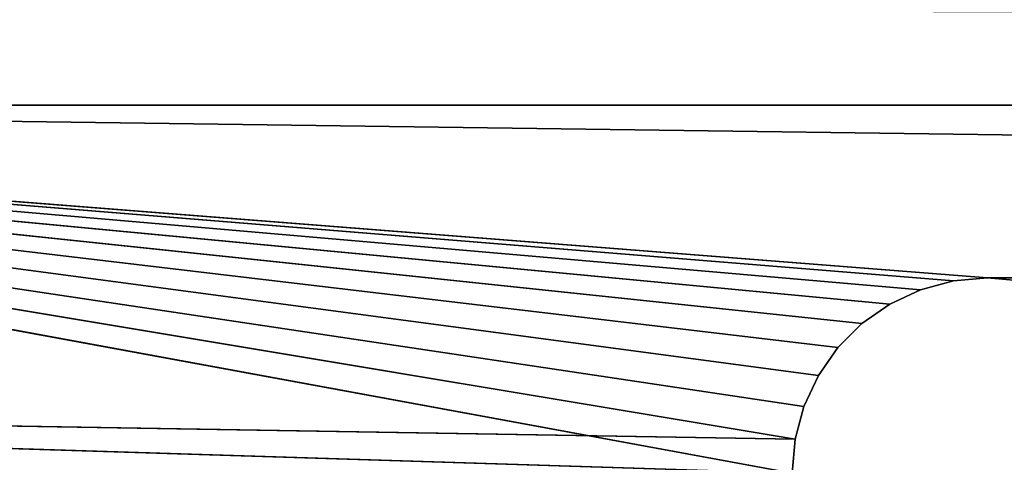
# Model space of a CAD drawing. Extents: x 3 to 633, y 2 to 332.
# Tile 21 of 256: x 31.83 to 44.44, y 9.79 to 15.46. Entities that reach past the tile are written whole.
import ezdxf

# ---------------------------------------------------------------- set-up
doc = ezdxf.new("R2010")
doc.units = 0
doc.header["$LTSCALE"] = 2.54
doc.layers.get('0').update_dxf_attribs({"color": 13, "linetype": 'CONTINUOUS'})

# ---------------------------------------------------------------- blocks, each defined once
blk = doc.blocks.new('P__KA_WN_KOWA_CAVELLA_60X3')
at = {"color": 0}
for p, q in [((386.635, 14.365, 109.014), (16.077, 14.365, 109.014)), ((16.077, 14.365, 109.014), (41.759, 10.084, 109.014)), ((16.077, 14.365, 109.014), (41.759, 10.084, 109.014)), ((16.077, 14.365, 109.014), (41.871, 10.505, 109.014)), ((42.306, 11.257, 109.014), (16.077, 14.365, 109.014)), ((16.077, 14.365, 109.014), (42.614, 11.565, 109.014)), ((42.306, 11.257, 109.014), (16.077, 14.365, 109.014)), ((42.056, 10.9, 109.014), (16.077, 14.365, 109.014)), ((42.056, 10.9, 109.014), (16.077, 14.365, 109.014)), ((16.077, 14.365, 109.014), (41.871, 10.505, 109.014)), ((43.366, 11.999, 109.014), (16.077, 14.365, 109.014)), ((16.077, 14.365, 109.014), (43.787, 12.112, 109.014)), ((43.366, 11.999, 109.014), (16.077, 14.365, 109.014)), ((42.971, 11.815, 109.014), (16.077, 14.365, 109.014)), ((42.971, 11.815, 109.014), (16.077, 14.365, 109.014)), ((16.077, 14.365, 109.014), (42.614, 11.565, 109.014)), ((181.181, 12.15, 109.014), (16.077, 14.365, 109.014)), ((386.635, 14.365, 109.014), (16.077, 14.365, 109.014)), ((181.181, 12.15, 109.014), (16.077, 14.365, 109.014)), ((44.221, 12.15, 109.014), (16.077, 14.365, 109.014)), ((44.221, 12.15, 109.014), (16.077, 14.365, 109.014)), ((16.077, 14.365, 109.014), (43.787, 12.112, 109.014)), ((41.721, 9.65, 110.014), (16.077, 14.365, 110.014)), ((41.721, 9.65, 110.014), (16.077, 14.365, 110.014)), ((41.759, 10.084, 110.014), (16.077, 14.365, 110.014)), ((41.759, 10.084, 110.014), (16.077, 14.365, 110.014)), ((41.871, 10.505, 110.014), (16.077, 14.365, 110.014)), ((42.056, 10.9, 110.014), (16.077, 14.365, 110.014)), ((41.871, 10.505, 110.014), (16.077, 14.365, 110.014)), ((42.056, 10.9, 110.014), (16.077, 14.365, 110.014)), ((42.306, 11.257, 110.014), (16.077, 14.365, 110.014)), ((42.306, 11.257, 110.014), (16.077, 14.365, 110.014)), ((42.614, 11.565, 110.014), (16.077, 14.365, 110.014)), ((42.971, 11.815, 110.014), (16.077, 14.365, 110.014)), ((42.614, 11.565, 110.014), (16.077, 14.365, 110.014)), ((42.971, 11.815, 110.014), (16.077, 14.365, 110.014)), ((43.366, 11.999, 110.014), (16.077, 14.365, 110.014)), ((43.366, 11.999, 110.014), (16.077, 14.365, 110.014)), ((43.787, 12.112, 110.014), (16.077, 14.365, 110.014)), ((16.077, 14.365, 110.014), (386.635, 14.365, 110.014)), ((16.077, 14.365, 110.014), (386.635, 14.365, 110.014)), ((16.077, 14.365, 110.014), (44.221, 12.15, 110.014)), ((16.077, 14.365, 110.014), (44.221, 12.15, 110.014)), ((43.787, 12.112, 110.014), (16.077, 14.365, 110.014)), ((386.635, 14.365, 110.014), (44.221, 12.15, 110.014)), ((386.635, 14.365, 110.014), (44.221, 12.15, 110.014)), ((43.787, 12.112, 109.014), (43.366, 11.999, 109.014)), ((43.366, 11.999, 110.014), (43.787, 12.112, 110.014)), ((43.366, 11.999, 109.014), (43.787, 12.112, 110.014)), ((43.366, 11.999, 110.014), (43.787, 12.112, 110.014)), ((43.366, 11.999, 109.014), (43.787, 12.112, 110.014)), ((43.787, 12.112, 109.014), (43.366, 11.999, 109.014)), ((44.221, 12.15, 109.014), (43.787, 12.112, 109.014)), ((43.787, 12.112, 110.014), (44.221, 12.15, 110.014)), ((43.787, 12.112, 109.014), (44.221, 12.15, 110.014)), ((43.787, 12.112, 110.014), (44.221, 12.15, 110.014)), ((43.787, 12.112, 109.014), (44.221, 12.15, 110.014)), ((44.221, 12.15, 109.014), (43.787, 12.112, 109.014)), ((43.787, 12.112, 109.014), (43.787, 12.112, 110.014)), ((43.787, 12.112, 109.014), (43.787, 12.112, 110.014)), ((44.655, 12.112, 109.014), (44.221, 12.15, 109.014)), ((44.221, 12.15, 109.014), (181.181, 12.15, 109.014)), ((44.221, 12.15, 109.014), (181.181, 12.15, 109.014)), ((44.221, 12.15, 110.014), (44.655, 12.112, 110.014)), ((44.221, 12.15, 109.014), (44.221, 12.15, 110.014)), ((44.221, 12.15, 109.014), (44.221, 12.15, 110.014)), ((44.221, 12.15, 109.014), (44.655, 12.112, 110.014)), ((44.221, 12.15, 110.014), (44.655, 12.112, 110.014)), ((44.221, 12.15, 109.014), (44.655, 12.112, 110.014)), ((44.655, 12.112, 109.014), (44.221, 12.15, 109.014)), ((43.366, 11.999, 109.014), (42.971, 11.815, 109.014)), ((42.971, 11.815, 110.014), (43.366, 11.999, 110.014)), ((42.971, 11.815, 109.014), (43.366, 11.999, 110.014)), ((42.971, 11.815, 110.014), (43.366, 11.999, 110.014)), ((42.971, 11.815, 109.014), (43.366, 11.999, 110.014)), ((43.366, 11.999, 109.014), (42.971, 11.815, 109.014)), ((43.366, 11.999, 109.014), (43.366, 11.999, 110.014)), ((43.366, 11.999, 109.014), (43.366, 11.999, 110.014)), ((42.971, 11.815, 109.014), (42.614, 11.565, 109.014)), ((42.614, 11.565, 110.014), (42.971, 11.815, 110.014)), ((42.614, 11.565, 109.014), (42.971, 11.815, 110.014)), ((42.614, 11.565, 110.014), (42.971, 11.815, 110.014)), ((42.614, 11.565, 109.014), (42.971, 11.815, 110.014)), ((42.971, 11.815, 109.014), (42.614, 11.565, 109.014)), ((42.971, 11.815, 109.014), (42.971, 11.815, 110.014)), ((42.971, 11.815, 109.014), (42.971, 11.815, 110.014)), ((42.614, 11.565, 109.014), (42.306, 11.257, 109.014)), ((42.306, 11.257, 110.014), (42.614, 11.565, 110.014)), ((42.306, 11.257, 109.014), (42.614, 11.565, 110.014)), ((42.306, 11.257, 110.014), (42.614, 11.565, 110.014)), ((42.306, 11.257, 109.014), (42.614, 11.565, 110.014)), ((42.614, 11.565, 109.014), (42.306, 11.257, 109.014)), ((42.614, 11.565, 109.014), (42.614, 11.565, 110.014)), ((42.614, 11.565, 109.014), (42.614, 11.565, 110.014)), ((42.306, 11.257, 109.014), (42.056, 10.9, 109.014)), ((42.056, 10.9, 110.014), (42.306, 11.257, 110.014)), ((42.056, 10.9, 109.014), (42.306, 11.257, 110.014)), ((42.056, 10.9, 110.014), (42.306, 11.257, 110.014)), ((42.056, 10.9, 109.014), (42.306, 11.257, 110.014)), ((42.306, 11.257, 109.014), (42.056, 10.9, 109.014)), ((42.306, 11.257, 109.014), (42.306, 11.257, 110.014)), ((42.306, 11.257, 109.014), (42.306, 11.257, 110.014)), ((42.056, 10.9, 109.014), (41.871, 10.505, 109.014)), ((41.871, 10.505, 110.014), (42.056, 10.9, 110.014)), ((41.871, 10.505, 109.014), (42.056, 10.9, 110.014)), ((41.871, 10.505, 110.014), (42.056, 10.9, 110.014)), ((41.871, 10.505, 109.014), (42.056, 10.9, 110.014)), ((42.056, 10.9, 109.014), (41.871, 10.505, 109.014)), ((42.056, 10.9, 109.014), (42.056, 10.9, 110.014)), ((42.056, 10.9, 109.014), (42.056, 10.9, 110.014)), ((12.291, 10.579, 109.014), (41.721, 9.65, 109.014)), ((12.291, 10.579, 109.014), (41.721, 9.65, 109.014)), ((12.291, 10.579, 109.014), (41.759, 10.084, 109.014)), ((12.291, 10.579, 109.014), (41.759, 10.084, 109.014)), ((12.291, 10.579, 110.014), (41.721, 9.65, 110.014)), ((12.291, 10.579, 110.014), (41.721, 9.65, 110.014)), ((41.871, 10.505, 109.014), (41.759, 10.084, 109.014)), ((41.759, 10.084, 110.014), (41.871, 10.505, 110.014)), ((41.759, 10.084, 109.014), (41.871, 10.505, 110.014)), ((41.759, 10.084, 110.014), (41.871, 10.505, 110.014)), ((41.759, 10.084, 109.014), (41.871, 10.505, 110.014)), ((41.871, 10.505, 109.014), (41.759, 10.084, 109.014)), ((41.871, 10.505, 109.014), (41.871, 10.505, 110.014)), ((41.871, 10.505, 109.014), (41.871, 10.505, 110.014)), ((41.759, 10.084, 109.014), (41.721, 9.65, 109.014)), ((41.721, 9.65, 110.014), (41.759, 10.084, 110.014)), ((41.721, 9.65, 109.014), (41.759, 10.084, 110.014)), ((41.721, 9.65, 110.014), (41.759, 10.084, 110.014)), ((41.721, 9.65, 109.014), (41.759, 10.084, 110.014)), ((41.759, 10.084, 109.014), (41.721, 9.65, 109.014)), ((41.759, 10.084, 109.014), (41.759, 10.084, 110.014)), ((41.759, 10.084, 109.014), (41.759, 10.084, 110.014))]:
    blk.add_line(p, q, dxfattribs=at)
mesh = blk.add_polyface(dxfattribs=at)
corners = [(628.15, 1.65, 113.014), (616.65, 17.15, 113.014), (8.15, 1.65, 113.014)]
mesh.append_faces([[corners[k] for k in face] for face in [(0, 1, 2)]], dxfattribs={"color": 0})
mesh = blk.add_polyface(dxfattribs=at)
corners = [(616.65, 17.15, 113.014), (19.65, 17.15, 113.014), (8.15, 1.65, 113.014)]
mesh.append_faces([[corners[k] for k in face] for face in [(0, 1, 2)]], dxfattribs={"color": 0})
mesh = blk.add_polyface(dxfattribs=at)
corners = [(628.15, 1.65, 110.014), (8.15, 1.65, 110.014), (19.65, 17.15, 110.014)]
mesh.append_faces([[corners[k] for k in face] for face in [(0, 1, 2)]], dxfattribs={"color": 0})
mesh = blk.add_polyface(dxfattribs=at)
corners = [(628.15, 1.65, 110.014), (19.65, 17.15, 110.014), (616.65, 17.15, 110.014)]
mesh.append_faces([[corners[k] for k in face] for face in [(0, 1, 2)]], dxfattribs={"color": 0})
mesh = blk.add_polyface(dxfattribs=at)
corners = [(386.635, 14.365, 109.014), (16.077, 14.365, 109.014), (19.221, 15.65, 109.014)]
mesh.append_faces([[corners[k] for k in face] for face in [(0, 1, 2)]], dxfattribs={"color": 0})
mesh = blk.add_polyface(dxfattribs=at)
corners = [(386.635, 14.365, 110.014), (19.221, 15.65, 110.014), (16.077, 14.365, 110.014)]
mesh.append_faces([[corners[k] for k in face] for face in [(0, 1, 2)]], dxfattribs={"color": 0})
mesh = blk.add_polyface(dxfattribs=at)
corners = [(617.079, 15.65, 109.014), (386.635, 14.365, 109.014), (19.221, 15.65, 109.014)]
mesh.append_faces([[corners[k] for k in face] for face in [(0, 1, 2)]], dxfattribs={"color": 0})
mesh = blk.add_polyface(dxfattribs=at)
corners = [(617.079, 15.65, 110.014), (19.221, 15.65, 110.014), (386.635, 14.365, 110.014)]
mesh.append_faces([[corners[k] for k in face] for face in [(0, 1, 2)]], dxfattribs={"color": 0})
mesh = blk.add_polyface(dxfattribs=at)
corners = [(41.759, 10.084, 109.014), (12.291, 10.579, 109.014), (16.077, 14.365, 109.014)]
mesh.append_faces([[corners[k] for k in face] for face in [(0, 1, 2)]], dxfattribs={"color": 0})
mesh = blk.add_polyface(dxfattribs=at)
corners = [(41.721, 9.65, 110.014), (16.077, 14.365, 110.014), (12.291, 10.579, 110.014)]
mesh.append_faces([[corners[k] for k in face] for face in [(0, 1, 2)]], dxfattribs={"color": 0})
mesh = blk.add_polyface(dxfattribs=at)
corners = [(41.871, 10.505, 109.014), (41.759, 10.084, 109.014), (16.077, 14.365, 109.014)]
mesh.append_faces([[corners[k] for k in face] for face in [(0, 1, 2)]], dxfattribs={"color": 0})
mesh = blk.add_polyface(dxfattribs=at)
corners = [(42.614, 11.565, 109.014), (42.306, 11.257, 109.014), (16.077, 14.365, 109.014)]
mesh.append_faces([[corners[k] for k in face] for face in [(0, 1, 2)]], dxfattribs={"color": 0})
mesh = blk.add_polyface(dxfattribs=at)
corners = [(42.306, 11.257, 109.014), (42.056, 10.9, 109.014), (16.077, 14.365, 109.014)]
mesh.append_faces([[corners[k] for k in face] for face in [(0, 1, 2)]], dxfattribs={"color": 0})
mesh = blk.add_polyface(dxfattribs=at)
corners = [(42.056, 10.9, 109.014), (41.871, 10.505, 109.014), (16.077, 14.365, 109.014)]
mesh.append_faces([[corners[k] for k in face] for face in [(0, 1, 2)]], dxfattribs={"color": 0})
mesh = blk.add_polyface(dxfattribs=at)
corners = [(43.787, 12.112, 109.014), (43.366, 11.999, 109.014), (16.077, 14.365, 109.014)]
mesh.append_faces([[corners[k] for k in face] for face in [(0, 1, 2)]], dxfattribs={"color": 0})
mesh = blk.add_polyface(dxfattribs=at)
corners = [(43.366, 11.999, 109.014), (42.971, 11.815, 109.014), (16.077, 14.365, 109.014)]
mesh.append_faces([[corners[k] for k in face] for face in [(0, 1, 2)]], dxfattribs={"color": 0})
mesh = blk.add_polyface(dxfattribs=at)
corners = [(42.971, 11.815, 109.014), (42.614, 11.565, 109.014), (16.077, 14.365, 109.014)]
mesh.append_faces([[corners[k] for k in face] for face in [(0, 1, 2)]], dxfattribs={"color": 0})
mesh = blk.add_polyface(dxfattribs=at)
corners = [(386.635, 14.365, 109.014), (181.181, 12.15, 109.014), (16.077, 14.365, 109.014)]
mesh.append_faces([[corners[k] for k in face] for face in [(0, 1, 2)]], dxfattribs={"color": 0})
mesh = blk.add_polyface(dxfattribs=at)
corners = [(181.181, 12.15, 109.014), (44.221, 12.15, 109.014), (16.077, 14.365, 109.014)]
mesh.append_faces([[corners[k] for k in face] for face in [(0, 1, 2)]], dxfattribs={"color": 0})
mesh = blk.add_polyface(dxfattribs=at)
corners = [(44.221, 12.15, 109.014), (43.787, 12.112, 109.014), (16.077, 14.365, 109.014)]
mesh.append_faces([[corners[k] for k in face] for face in [(0, 1, 2)]], dxfattribs={"color": 0})
mesh = blk.add_polyface(dxfattribs=at)
corners = [(41.759, 10.084, 110.014), (16.077, 14.365, 110.014), (41.721, 9.65, 110.014)]
mesh.append_faces([[corners[k] for k in face] for face in [(0, 1, 2)]], dxfattribs={"color": 0})
mesh = blk.add_polyface(dxfattribs=at)
corners = [(41.871, 10.505, 110.014), (16.077, 14.365, 110.014), (41.759, 10.084, 110.014)]
mesh.append_faces([[corners[k] for k in face] for face in [(0, 1, 2)]], dxfattribs={"color": 0})
mesh = blk.add_polyface(dxfattribs=at)
corners = [(42.056, 10.9, 110.014), (16.077, 14.365, 110.014), (41.871, 10.505, 110.014)]
mesh.append_faces([[corners[k] for k in face] for face in [(0, 1, 2)]], dxfattribs={"color": 0})
mesh = blk.add_polyface(dxfattribs=at)
corners = [(42.306, 11.257, 110.014), (16.077, 14.365, 110.014), (42.056, 10.9, 110.014)]
mesh.append_faces([[corners[k] for k in face] for face in [(0, 1, 2)]], dxfattribs={"color": 0})
mesh = blk.add_polyface(dxfattribs=at)
corners = [(42.614, 11.565, 110.014), (16.077, 14.365, 110.014), (42.306, 11.257, 110.014)]
mesh.append_faces([[corners[k] for k in face] for face in [(0, 1, 2)]], dxfattribs={"color": 0})
mesh = blk.add_polyface(dxfattribs=at)
corners = [(42.971, 11.815, 110.014), (16.077, 14.365, 110.014), (42.614, 11.565, 110.014)]
mesh.append_faces([[corners[k] for k in face] for face in [(0, 1, 2)]], dxfattribs={"color": 0})
mesh = blk.add_polyface(dxfattribs=at)
corners = [(43.366, 11.999, 110.014), (16.077, 14.365, 110.014), (42.971, 11.815, 110.014)]
mesh.append_faces([[corners[k] for k in face] for face in [(0, 1, 2)]], dxfattribs={"color": 0})
mesh = blk.add_polyface(dxfattribs=at)
corners = [(43.787, 12.112, 110.014), (16.077, 14.365, 110.014), (43.366, 11.999, 110.014)]
mesh.append_faces([[corners[k] for k in face] for face in [(0, 1, 2)]], dxfattribs={"color": 0})
mesh = blk.add_polyface(dxfattribs=at)
corners = [(386.635, 14.365, 110.014), (16.077, 14.365, 110.014), (44.221, 12.15, 110.014)]
mesh.append_faces([[corners[k] for k in face] for face in [(0, 1, 2)]], dxfattribs={"color": 0})
mesh = blk.add_polyface(dxfattribs=at)
corners = [(44.221, 12.15, 110.014), (16.077, 14.365, 110.014), (43.787, 12.112, 110.014)]
mesh.append_faces([[corners[k] for k in face] for face in [(0, 1, 2)]], dxfattribs={"color": 0})
mesh = blk.add_polyface(dxfattribs=at)
corners = [(386.635, 14.365, 110.014), (44.221, 12.15, 110.014), (44.655, 12.112, 110.014)]
mesh.append_faces([[corners[k] for k in face] for face in [(0, 1, 2)]], dxfattribs={"color": 0})
mesh = blk.add_polyface(dxfattribs=at)
corners = [(43.366, 11.999, 110.014), (43.366, 11.999, 109.014), (43.787, 12.112, 110.014)]
mesh.append_faces([[corners[k] for k in face] for face in [(0, 1, 2)]], dxfattribs={"color": 0})
mesh = blk.add_polyface(dxfattribs=at)
corners = [(43.787, 12.112, 110.014), (43.366, 11.999, 109.014), (43.787, 12.112, 109.014)]
mesh.append_faces([[corners[k] for k in face] for face in [(0, 1, 2)]], dxfattribs={"color": 0})
mesh = blk.add_polyface(dxfattribs=at)
corners = [(43.787, 12.112, 110.014), (43.787, 12.112, 109.014), (44.221, 12.15, 110.014)]
mesh.append_faces([[corners[k] for k in face] for face in [(0, 1, 2)]], dxfattribs={"color": 0})
mesh = blk.add_polyface(dxfattribs=at)
corners = [(44.221, 12.15, 110.014), (43.787, 12.112, 109.014), (44.221, 12.15, 109.014)]
mesh.append_faces([[corners[k] for k in face] for face in [(0, 1, 2)]], dxfattribs={"color": 0})
mesh = blk.add_polyface(dxfattribs=at)
corners = [(181.181, 12.15, 109.014), (44.655, 12.112, 109.014), (44.221, 12.15, 109.014)]
mesh.append_faces([[corners[k] for k in face] for face in [(0, 1, 2)]], dxfattribs={"color": 0})
mesh = blk.add_polyface(dxfattribs=at)
corners = [(44.221, 12.15, 110.014), (44.221, 12.15, 109.014), (44.655, 12.112, 110.014)]
mesh.append_faces([[corners[k] for k in face] for face in [(0, 1, 2)]], dxfattribs={"color": 0})
mesh = blk.add_polyface(dxfattribs=at)
corners = [(44.655, 12.112, 110.014), (44.221, 12.15, 109.014), (44.655, 12.112, 109.014)]
mesh.append_faces([[corners[k] for k in face] for face in [(0, 1, 2)]], dxfattribs={"color": 0})
mesh = blk.add_polyface(dxfattribs=at)
corners = [(42.971, 11.815, 110.014), (42.971, 11.815, 109.014), (43.366, 11.999, 110.014)]
mesh.append_faces([[corners[k] for k in face] for face in [(0, 1, 2)]], dxfattribs={"color": 0})
mesh = blk.add_polyface(dxfattribs=at)
corners = [(43.366, 11.999, 110.014), (42.971, 11.815, 109.014), (43.366, 11.999, 109.014)]
mesh.append_faces([[corners[k] for k in face] for face in [(0, 1, 2)]], dxfattribs={"color": 0})
mesh = blk.add_polyface(dxfattribs=at)
corners = [(42.614, 11.565, 110.014), (42.614, 11.565, 109.014), (42.971, 11.815, 110.014)]
mesh.append_faces([[corners[k] for k in face] for face in [(0, 1, 2)]], dxfattribs={"color": 0})
mesh = blk.add_polyface(dxfattribs=at)
corners = [(42.971, 11.815, 110.014), (42.614, 11.565, 109.014), (42.971, 11.815, 109.014)]
mesh.append_faces([[corners[k] for k in face] for face in [(0, 1, 2)]], dxfattribs={"color": 0})
mesh = blk.add_polyface(dxfattribs=at)
corners = [(42.614, 11.565, 110.014), (42.306, 11.257, 110.014), (42.306, 11.257, 109.014)]
mesh.append_faces([[corners[k] for k in face] for face in [(0, 1, 2)]], dxfattribs={"color": 0})
mesh = blk.add_polyface(dxfattribs=at)
corners = [(42.614, 11.565, 110.014), (42.306, 11.257, 109.014), (42.614, 11.565, 109.014)]
mesh.append_faces([[corners[k] for k in face] for face in [(0, 1, 2)]], dxfattribs={"color": 0})
mesh = blk.add_polyface(dxfattribs=at)
corners = [(42.306, 11.257, 110.014), (42.056, 10.9, 110.014), (42.056, 10.9, 109.014)]
mesh.append_faces([[corners[k] for k in face] for face in [(0, 1, 2)]], dxfattribs={"color": 0})
mesh = blk.add_polyface(dxfattribs=at)
corners = [(42.306, 11.257, 110.014), (42.056, 10.9, 109.014), (42.306, 11.257, 109.014)]
mesh.append_faces([[corners[k] for k in face] for face in [(0, 1, 2)]], dxfattribs={"color": 0})
mesh = blk.add_polyface(dxfattribs=at)
corners = [(42.056, 10.9, 110.014), (41.871, 10.505, 110.014), (41.871, 10.505, 109.014)]
mesh.append_faces([[corners[k] for k in face] for face in [(0, 1, 2)]], dxfattribs={"color": 0})
mesh = blk.add_polyface(dxfattribs=at)
corners = [(42.056, 10.9, 110.014), (41.871, 10.505, 109.014), (42.056, 10.9, 109.014)]
mesh.append_faces([[corners[k] for k in face] for face in [(0, 1, 2)]], dxfattribs={"color": 0})
mesh = blk.add_polyface(dxfattribs=at)
corners = [(41.721, 9.65, 109.014), (14.827, 8.043, 109.014), (12.291, 10.579, 109.014)]
mesh.append_faces([[corners[k] for k in face] for face in [(0, 1, 2)]], dxfattribs={"color": 0})
mesh = blk.add_polyface(dxfattribs=at)
corners = [(41.759, 10.084, 109.014), (41.721, 9.65, 109.014), (12.291, 10.579, 109.014)]
mesh.append_faces([[corners[k] for k in face] for face in [(0, 1, 2)]], dxfattribs={"color": 0})
mesh = blk.add_polyface(dxfattribs=at)
corners = [(41.721, 9.65, 110.014), (12.291, 10.579, 110.014), (14.827, 8.043, 110.014)]
mesh.append_faces([[corners[k] for k in face] for face in [(0, 1, 2)]], dxfattribs={"color": 0})
mesh = blk.add_polyface(dxfattribs=at)
corners = [(41.871, 10.505, 110.014), (41.759, 10.084, 110.014), (41.759, 10.084, 109.014)]
mesh.append_faces([[corners[k] for k in face] for face in [(0, 1, 2)]], dxfattribs={"color": 0})
mesh = blk.add_polyface(dxfattribs=at)
corners = [(41.871, 10.505, 110.014), (41.759, 10.084, 109.014), (41.871, 10.505, 109.014)]
mesh.append_faces([[corners[k] for k in face] for face in [(0, 1, 2)]], dxfattribs={"color": 0})
mesh = blk.add_polyface(dxfattribs=at)
corners = [(41.759, 10.084, 110.014), (41.721, 9.65, 110.014), (41.721, 9.65, 109.014)]
mesh.append_faces([[corners[k] for k in face] for face in [(0, 1, 2)]], dxfattribs={"color": 0})
mesh = blk.add_polyface(dxfattribs=at)
corners = [(41.759, 10.084, 110.014), (41.721, 9.65, 109.014), (41.759, 10.084, 109.014)]
mesh.append_faces([[corners[k] for k in face] for face in [(0, 1, 2)]], dxfattribs={"color": 0})

msp = doc.modelspace()

# ---------------------------------------------------------------- block references
at = {"color": 0}
msp.add_blockref('P__KA_WN_KOWA_CAVELLA_60X3', (0, 0), dxfattribs=at)

doc.saveas('drawing.dxf')
